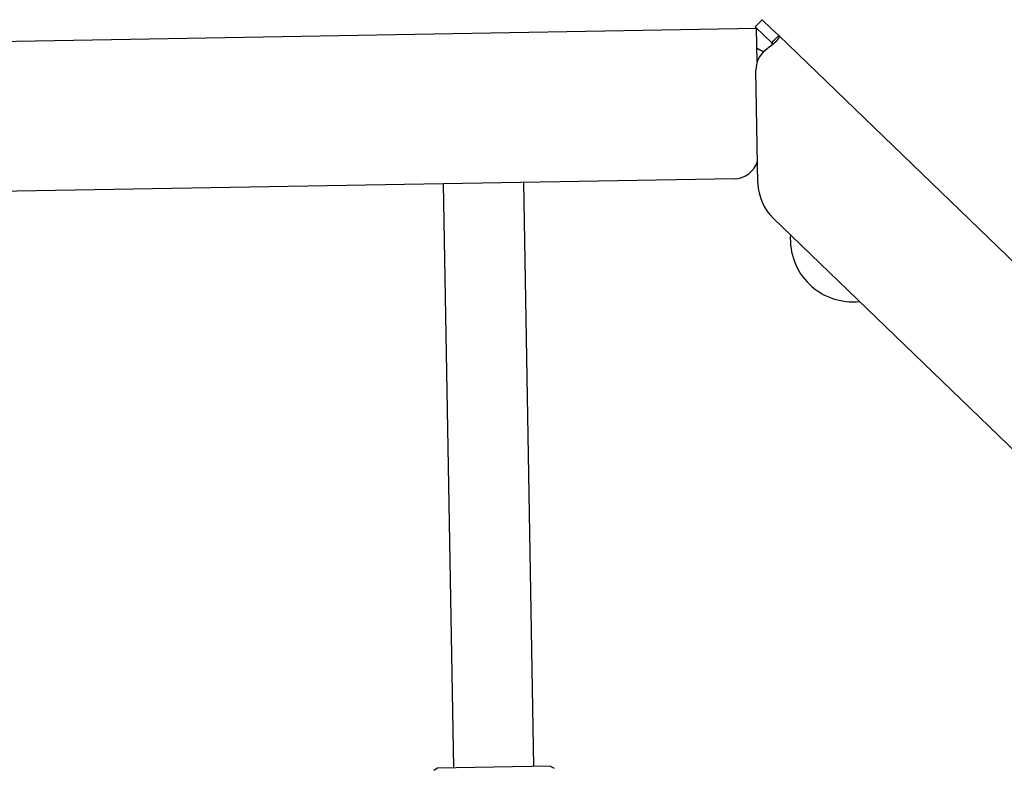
# Model space of a CAD drawing. Extents: x 562 to 7231, y 5467 to 12326.
# Tile 47 of 65: x 5869 to 6065, y 8224 to 8374. Entities that reach past the tile are written whole.
import ezdxf

# ---------------------------------------------------------------- set-up
doc = ezdxf.new("R2010")
doc.units = 0
doc.layers.get('0').update_dxf_attribs({"linetype": 'CONTINUOUS'})

msp = doc.modelspace()

# ---------------------------------------------------------------- linework, layer by layer
for p, q in [((6016.965, 8373.527), (6015.576, 8372.088)), ((6017.374, 8370.352), (6015.576, 8372.088)), ((6016.965, 8373.527), (6018.764, 8371.79)), ((4651.048, 8348.011), (6015.84, 8371.834)), ((6015.959, 8365.023), (6015.84, 8371.834)), ((6018.873, 8368.905), (6017.374, 8370.352)), ((6018.764, 8371.79), (6020.262, 8370.344)), ((6019.247, 8369.292), (6020.262, 8370.344)), ((6020.262, 8370.344), (6229.471, 8168.313)), ((6018.873, 8368.905), (6019.247, 8369.292)), ((6016.121, 8340.88), (6015.727, 8363.429)), ((6011.364, 8341.751), (4656.57, 8318.103)), ((5955.41, 8224.057), (5953.373, 8340.739)), ((5971.407, 8224.336), (5969.37, 8341.018)), ((6193.048, 8165.951), (6019.173, 8333.861)), ((5952.16, 8224), (5951.418, 8223.554)), ((5974.657, 8224.393), (5952.16, 8224)), ((5974.657, 8224.393), (5975.414, 8223.973))]:
    msp.add_line(p, q)
for points in [[(6020.26, 8370.34, 0), (6020.26, 8370.34, 0), (6020.27, 8370.34, 0), (6020.27, 8370.34, 0), (6020.27, 8370.33, 0), (6020.27, 8370.33, 0), (6020.28, 8370.33, 0), (6020.28, 8370.33, 0), (6020.28, 8370.32, 0), (6020.28, 8370.32, 0), (6020.29, 8370.32, 0), (6020.29, 8370.31, 0), (6020.29, 8370.31, 0), (6020.29, 8370.31, 0), (6020.29, 8370.31, 0), (6020.3, 8370.3, 0), (6020.3, 8370.3, 0), (6020.3, 8370.3, 0), (6020.3, 8370.29, 0), (6020.3, 8370.29, 0), (6020.31, 8370.29, 0), (6020.31, 8370.29, 0), (6020.31, 8370.28, 0), (6020.31, 8370.28, 0), (6020.31, 8370.28, 0), (6020.31, 8370.27, 0), (6020.32, 8370.27, 0), (6020.32, 8370.27, 0), (6020.32, 8370.26, 0), (6020.32, 8370.26, 0), (6020.32, 8370.26, 0), (6020.32, 8370.26, 0), (6020.32, 8370.25, 0), (6020.33, 8370.25, 0), (6020.33, 8370.25, 0), (6020.33, 8370.24, 0), (6020.33, 8370.24, 0), (6020.33, 8370.24, 0), (6020.33, 8370.23, 0), (6020.33, 8370.23, 0), (6020.33, 8370.23, 0), (6020.33, 8370.22, 0), (6020.33, 8370.22, 0), (6020.34, 8370.22, 0), (6020.34, 8370.21, 0), (6020.34, 8370.21, 0), (6020.34, 8370.21, 0), (6020.34, 8370.2, 0), (6020.34, 8370.2, 0), (6020.34, 8370.2, 0), (6020.34, 8370.19, 0), (6020.34, 8370.19, 0), (6020.34, 8370.18, 0), (6020.34, 8370.18, 0), (6020.34, 8370.18, 0), (6020.34, 8370.17, 0), (6020.34, 8370.17, 0), (6020.34, 8370.17, 0), (6020.34, 8370.16, 0), (6020.34, 8370.16, 0), (6020.34, 8370.16, 0), (6020.34, 8370.15, 0), (6020.34, 8370.15, 0), (6020.34, 8370.14, 0), (6020.34, 8370.14, 0), (6020.34, 8370.14, 0), (6020.34, 8370.13, 0), (6020.34, 8370.13, 0), (6020.34, 8370.12, 0), (6020.34, 8370.12, 0), (6020.34, 8370.12, 0), (6020.34, 8370.11, 0), (6020.34, 8370.11, 0), (6020.34, 8370.1, 0), (6020.34, 8370.1, 0), (6020.34, 8370.1, 0), (6020.34, 8370.09, 0), (6020.34, 8370.09, 0), (6020.34, 8370.08, 0), (6020.34, 8370.08, 0), (6020.34, 8370.08, 0), (6020.34, 8370.07, 0), (6020.33, 8370.07, 0), (6020.33, 8370.06, 0), (6020.33, 8370.06, 0), (6020.33, 8370.05, 0), (6020.33, 8370.05, 0), (6020.33, 8370.05, 0), (6020.33, 8370.04, 0), (6020.33, 8370.04, 0), (6020.33, 8370.03, 0), (6020.33, 8370.03, 0), (6020.32, 8370.02, 0), (6020.32, 8370.02, 0), (6020.32, 8370.02, 0), (6020.32, 8370.01, 0), (6020.32, 8370.01, 0), (6020.32, 8370, 0), (6020.32, 8370, 0), (6020.31, 8369.99, 0), (6020.31, 8369.99, 0), (6020.31, 8369.98, 0), (6020.31, 8369.98, 0), (6020.31, 8369.97, 0), (6020.31, 8369.97, 0), (6020.3, 8369.97, 0), (6020.3, 8369.96, 0), (6020.3, 8369.96, 0), (6020.3, 8369.95, 0), (6020.3, 8369.95, 0), (6020.29, 8369.94, 0), (6020.29, 8369.94, 0), (6020.29, 8369.93, 0), (6020.29, 8369.93, 0), (6020.29, 8369.92, 0), (6020.28, 8369.92, 0), (6020.28, 8369.91, 0), (6020.28, 8369.91, 0), (6020.28, 8369.9, 0), (6020.27, 8369.9, 0), (6020.27, 8369.89, 0), (6020.27, 8369.89, 0), (6020.27, 8369.88, 0), (6020.26, 8369.88, 0), (6020.26, 8369.87, 0), (6020.26, 8369.87, 0), (6020.26, 8369.86, 0), (6020.25, 8369.86, 0), (6020.25, 8369.85, 0), (6020.25, 8369.85, 0), (6020.25, 8369.84, 0), (6020.24, 8369.84, 0), (6020.24, 8369.83, 0), (6020.24, 8369.83, 0), (6020.23, 8369.82, 0), (6020.23, 8369.82, 0), (6020.23, 8369.81, 0), (6020.23, 8369.81, 0), (6020.22, 8369.8, 0), (6020.22, 8369.79, 0), (6020.22, 8369.79, 0), (6020.21, 8369.78, 0), (6020.21, 8369.78, 0), (6020.21, 8369.77, 0), (6020.2, 8369.77, 0), (6020.2, 8369.76, 0), (6020.2, 8369.76, 0), (6020.19, 8369.75, 0), (6020.19, 8369.75, 0), (6020.19, 8369.74, 0), (6020.18, 8369.73, 0), (6020.18, 8369.73, 0), (6020.17, 8369.72, 0), (6020.17, 8369.72, 0), (6020.17, 8369.71, 0), (6020.16, 8369.71, 0), (6020.16, 8369.7, 0), (6020.16, 8369.7, 0), (6020.15, 8369.69, 0), (6020.15, 8369.68, 0), (6020.14, 8369.68, 0), (6020.14, 8369.67, 0), (6020.14, 8369.67, 0), (6020.13, 8369.66, 0), (6020.13, 8369.65, 0), (6020.12, 8369.65, 0), (6020.12, 8369.64, 0), (6020.11, 8369.64, 0), (6020.11, 8369.63, 0), (6020.11, 8369.63, 0), (6020.1, 8369.62, 0), (6020.1, 8369.61, 0), (6020.09, 8369.61, 0), (6020.09, 8369.6, 0), (6020.08, 8369.6, 0), (6020.08, 8369.59, 0), (6020.07, 8369.58, 0), (6020.07, 8369.58, 0), (6020.06, 8369.57, 0), (6020.06, 8369.57, 0), (6020.05, 8369.56, 0), (6020.05, 8369.55, 0), (6020.05, 8369.55, 0), (6020.04, 8369.54, 0), (6020.04, 8369.53, 0), (6020.03, 8369.53, 0), (6020.03, 8369.52, 0), (6020.02, 8369.52, 0), (6020.02, 8369.51, 0), (6020.01, 8369.5, 0), (6020.01, 8369.5, 0), (6020, 8369.49, 0), (6019.99, 8369.48, 0), (6019.99, 8369.48, 0), (6019.98, 8369.47, 0), (6019.98, 8369.47, 0), (6019.97, 8369.46, 0), (6019.97, 8369.45, 0), (6019.96, 8369.45, 0), (6019.96, 8369.44, 0), (6019.95, 8369.43, 0), (6019.95, 8369.43, 0), (6019.94, 8369.42, 0), (6019.93, 8369.41, 0), (6019.93, 8369.41, 0), (6019.92, 8369.4, 0), (6019.92, 8369.39, 0), (6019.91, 8369.39, 0), (6019.91, 8369.38, 0), (6019.9, 8369.37, 0), (6019.89, 8369.37, 0), (6019.89, 8369.36, 0), (6019.88, 8369.36, 0), (6019.88, 8369.35, 0), (6019.87, 8369.34, 0), (6019.86, 8369.34, 0), (6019.86, 8369.33, 0), (6019.85, 8369.32, 0), (6019.85, 8369.32, 0), (6019.84, 8369.31, 0), (6019.83, 8369.3, 0), (6019.83, 8369.29, 0), (6019.82, 8369.29, 0), (6019.82, 8369.28, 0), (6019.81, 8369.27, 0), (6019.8, 8369.27, 0), (6019.8, 8369.26, 0), (6019.79, 8369.25, 0), (6019.78, 8369.25, 0), (6019.78, 8369.24, 0), (6019.77, 8369.23, 0), (6019.76, 8369.23, 0), (6019.76, 8369.22, 0), (6019.75, 8369.21, 0), (6019.74, 8369.21, 0), (6019.74, 8369.2, 0), (6019.73, 8369.19, 0), (6019.72, 8369.19, 0), (6019.72, 8369.18, 0), (6019.71, 8369.17, 0), (6019.7, 8369.16, 0), (6019.7, 8369.16, 0), (6019.69, 8369.15, 0), (6019.68, 8369.14, 0), (6019.67, 8369.14, 0), (6019.67, 8369.13, 0), (6019.66, 8369.12, 0), (6019.65, 8369.11, 0), (6019.65, 8369.11, 0), (6019.64, 8369.1, 0), (6019.63, 8369.09, 0), (6019.62, 8369.09, 0), (6019.62, 8369.08, 0), (6019.61, 8369.07, 0), (6019.6, 8369.07, 0), (6019.6, 8369.06, 0), (6019.59, 8369.05, 0), (6019.58, 8369.04, 0), (6019.57, 8369.04, 0), (6019.57, 8369.03, 0), (6019.56, 8369.02, 0), (6019.55, 8369.01, 0), (6019.54, 8369.01, 0), (6019.54, 8369, 0), (6019.53, 8368.99, 0), (6019.52, 8368.99, 0), (6019.51, 8368.98, 0), (6019.5, 8368.97, 0), (6019.5, 8368.96, 0), (6019.49, 8368.96, 0), (6019.48, 8368.95, 0), (6019.47, 8368.94, 0), (6019.47, 8368.93, 0), (6019.46, 8368.93, 0), (6019.45, 8368.92, 0), (6019.44, 8368.91, 0), (6019.43, 8368.9, 0), (6019.43, 8368.9, 0), (6019.42, 8368.89, 0), (6019.41, 8368.88, 0), (6019.4, 8368.87, 0), (6019.39, 8368.87, 0), (6019.38, 8368.86, 0), (6019.38, 8368.85, 0), (6019.37, 8368.84, 0), (6019.36, 8368.84, 0), (6019.35, 8368.83, 0), (6019.34, 8368.82, 0), (6019.33, 8368.81, 0), (6019.33, 8368.81, 0), (6019.32, 8368.8, 0), (6019.31, 8368.79, 0), (6019.3, 8368.78, 0), (6019.29, 8368.78, 0), (6019.28, 8368.77, 0), (6019.27, 8368.76, 0), (6019.27, 8368.75, 0), (6019.26, 8368.75, 0), (6019.25, 8368.74, 0), (6019.24, 8368.73, 0), (6019.23, 8368.72, 0), (6019.22, 8368.72, 0), (6019.21, 8368.71, 0), (6019.21, 8368.7, 0), (6019.2, 8368.69, 0), (6019.19, 8368.69, 0), (6019.18, 8368.68, 0), (6019.17, 8368.67, 0), (6019.16, 8368.66, 0), (6019.15, 8368.66, 0), (6019.14, 8368.65, 0), (6019.13, 8368.64, 0), (6019.12, 8368.63, 0), (6019.12, 8368.62, 0), (6019.11, 8368.62, 0), (6019.1, 8368.61, 0), (6019.09, 8368.6, 0), (6019.08, 8368.59, 0), (6019.07, 8368.59, 0), (6019.06, 8368.58, 0), (6019.05, 8368.57, 0), (6019.04, 8368.56, 0), (6019.03, 8368.56, 0), (6019.02, 8368.55, 0), (6019.01, 8368.54, 0), (6019, 8368.53, 0), (6019, 8368.52, 0), (6018.99, 8368.52, 0), (6018.98, 8368.51, 0), (6018.97, 8368.5, 0), (6018.96, 8368.49, 0), (6018.95, 8368.49, 0), (6018.94, 8368.48, 0), (6018.93, 8368.47, 0), (6018.92, 8368.46, 0), (6018.91, 8368.45, 0), (6018.9, 8368.45, 0), (6018.89, 8368.44, 0), (6018.88, 8368.43, 0), (6018.87, 8368.42, 0), (6018.86, 8368.42, 0), (6018.85, 8368.41, 0), (6018.84, 8368.4, 0), (6018.83, 8368.39, 0), (6018.82, 8368.38, 0), (6018.81, 8368.38, 0), (6018.8, 8368.37, 0), (6018.79, 8368.36, 0), (6018.78, 8368.35, 0), (6018.77, 8368.35, 0), (6018.76, 8368.34, 0), (6018.75, 8368.33, 0), (6018.74, 8368.32, 0), (6018.73, 8368.32, 0), (6018.72, 8368.31, 0), (6018.71, 8368.3, 0), (6018.7, 8368.29, 0), (6018.69, 8368.28, 0), (6018.68, 8368.28, 0), (6018.67, 8368.27, 0), (6018.66, 8368.26, 0), (6018.65, 8368.25, 0), (6018.64, 8368.25, 0), (6018.63, 8368.24, 0), (6018.62, 8368.23, 0), (6018.61, 8368.22, 0), (6018.6, 8368.21, 0), (6018.59, 8368.21, 0), (6018.58, 8368.2, 0), (6018.57, 8368.19, 0), (6018.56, 8368.18, 0), (6018.55, 8368.18, 0), (6018.54, 8368.17, 0), (6018.53, 8368.16, 0), (6018.52, 8368.15, 0), (6018.51, 8368.14, 0), (6018.5, 8368.14, 0), (6018.49, 8368.13, 0), (6018.47, 8368.12, 0), (6018.46, 8368.11, 0), (6018.45, 8368.11, 0), (6018.44, 8368.1, 0), (6018.43, 8368.09, 0), (6018.42, 8368.08, 0)], [(6018.98, 8368.51, 0), (6018.98, 8368.51, 0), (6018.98, 8368.51, 0), (6018.98, 8368.52, 0), (6018.98, 8368.52, 0), (6018.98, 8368.52, 0), (6018.98, 8368.52, 0), (6018.98, 8368.52, 0), (6018.98, 8368.52, 0), (6018.98, 8368.53, 0), (6018.98, 8368.53, 0), (6018.98, 8368.53, 0), (6018.98, 8368.53, 0), (6018.98, 8368.53, 0), (6018.99, 8368.53, 0), (6018.99, 8368.54, 0), (6018.99, 8368.54, 0), (6018.99, 8368.54, 0), (6018.99, 8368.54, 0), (6018.99, 8368.54, 0), (6018.99, 8368.55, 0), (6018.99, 8368.55, 0), (6018.99, 8368.55, 0), (6018.99, 8368.55, 0), (6018.99, 8368.55, 0), (6018.99, 8368.55, 0), (6018.99, 8368.56, 0), (6018.99, 8368.56, 0), (6018.99, 8368.56, 0), (6018.99, 8368.56, 0), (6018.99, 8368.56, 0), (6018.99, 8368.56, 0), (6018.99, 8368.57, 0), (6018.99, 8368.57, 0), (6018.99, 8368.57, 0), (6018.99, 8368.57, 0), (6018.99, 8368.57, 0), (6018.99, 8368.58, 0), (6018.99, 8368.58, 0), (6018.99, 8368.58, 0), (6019, 8368.58, 0), (6019, 8368.58, 0), (6019, 8368.58, 0), (6019, 8368.59, 0), (6019, 8368.59, 0), (6019, 8368.59, 0), (6019, 8368.59, 0), (6019, 8368.59, 0), (6019, 8368.59, 0), (6019, 8368.6, 0), (6019, 8368.6, 0), (6019, 8368.6, 0), (6019, 8368.6, 0), (6019, 8368.6, 0), (6019, 8368.6, 0), (6019, 8368.61, 0), (6019, 8368.61, 0), (6019, 8368.61, 0), (6019, 8368.61, 0), (6019, 8368.61, 0), (6019, 8368.61, 0), (6019, 8368.62, 0), (6019, 8368.62, 0), (6019, 8368.62, 0), (6019, 8368.62, 0), (6019, 8368.62, 0), (6019, 8368.62, 0), (6019, 8368.63, 0), (6019, 8368.63, 0), (6019, 8368.63, 0), (6019, 8368.63, 0), (6019, 8368.63, 0), (6019, 8368.63, 0), (6019, 8368.64, 0), (6019, 8368.64, 0), (6019, 8368.64, 0), (6019, 8368.64, 0), (6019, 8368.64, 0), (6019, 8368.64, 0), (6019, 8368.65, 0), (6019, 8368.65, 0), (6019, 8368.65, 0), (6019, 8368.65, 0), (6019, 8368.65, 0), (6019, 8368.65, 0), (6019, 8368.66, 0), (6019, 8368.66, 0), (6019, 8368.66, 0), (6019, 8368.66, 0), (6019, 8368.66, 0), (6019, 8368.66, 0), (6019, 8368.67, 0), (6019, 8368.67, 0), (6019, 8368.67, 0), (6019, 8368.67, 0), (6019, 8368.67, 0), (6019, 8368.67, 0), (6019, 8368.67, 0), (6019, 8368.68, 0), (6019, 8368.68, 0), (6019, 8368.68, 0), (6019, 8368.68, 0), (6019, 8368.68, 0), (6019, 8368.68, 0), (6019, 8368.69, 0), (6019, 8368.69, 0), (6019, 8368.69, 0), (6019, 8368.69, 0), (6019, 8368.69, 0), (6018.99, 8368.69, 0), (6018.99, 8368.7, 0), (6018.99, 8368.7, 0), (6018.99, 8368.7, 0), (6018.99, 8368.7, 0), (6018.99, 8368.7, 0), (6018.99, 8368.7, 0), (6018.99, 8368.7, 0), (6018.99, 8368.71, 0), (6018.99, 8368.71, 0), (6018.99, 8368.71, 0), (6018.99, 8368.71, 0), (6018.99, 8368.71, 0), (6018.99, 8368.71, 0), (6018.99, 8368.72, 0), (6018.99, 8368.72, 0), (6018.99, 8368.72, 0), (6018.99, 8368.72, 0), (6018.99, 8368.72, 0), (6018.99, 8368.72, 0), (6018.99, 8368.73, 0), (6018.99, 8368.73, 0), (6018.99, 8368.73, 0), (6018.99, 8368.73, 0), (6018.99, 8368.73, 0), (6018.99, 8368.73, 0), (6018.98, 8368.73, 0), (6018.98, 8368.74, 0), (6018.98, 8368.74, 0), (6018.98, 8368.74, 0), (6018.98, 8368.74, 0), (6018.98, 8368.74, 0), (6018.98, 8368.74, 0), (6018.98, 8368.75, 0), (6018.98, 8368.75, 0), (6018.98, 8368.75, 0), (6018.98, 8368.75, 0), (6018.98, 8368.75, 0), (6018.98, 8368.75, 0), (6018.98, 8368.75, 0), (6018.98, 8368.76, 0), (6018.98, 8368.76, 0), (6018.98, 8368.76, 0), (6018.98, 8368.76, 0), (6018.97, 8368.76, 0), (6018.97, 8368.76, 0), (6018.97, 8368.76, 0), (6018.97, 8368.77, 0), (6018.97, 8368.77, 0), (6018.97, 8368.77, 0), (6018.97, 8368.77, 0), (6018.97, 8368.77, 0), (6018.97, 8368.77, 0), (6018.97, 8368.78, 0), (6018.97, 8368.78, 0), (6018.97, 8368.78, 0), (6018.97, 8368.78, 0), (6018.97, 8368.78, 0), (6018.97, 8368.78, 0), (6018.96, 8368.78, 0), (6018.96, 8368.79, 0), (6018.96, 8368.79, 0), (6018.96, 8368.79, 0), (6018.96, 8368.79, 0), (6018.96, 8368.79, 0), (6018.96, 8368.79, 0), (6018.96, 8368.79, 0), (6018.96, 8368.8, 0), (6018.96, 8368.8, 0), (6018.96, 8368.8, 0), (6018.96, 8368.8, 0), (6018.96, 8368.8, 0), (6018.95, 8368.8, 0), (6018.95, 8368.8, 0), (6018.95, 8368.81, 0), (6018.95, 8368.81, 0), (6018.95, 8368.81, 0), (6018.95, 8368.81, 0), (6018.95, 8368.81, 0), (6018.95, 8368.81, 0), (6018.95, 8368.81, 0), (6018.95, 8368.82, 0), (6018.95, 8368.82, 0), (6018.94, 8368.82, 0), (6018.94, 8368.82, 0), (6018.94, 8368.82, 0), (6018.94, 8368.82, 0), (6018.94, 8368.82, 0), (6018.94, 8368.83, 0), (6018.94, 8368.83, 0), (6018.94, 8368.83, 0), (6018.94, 8368.83, 0), (6018.94, 8368.83, 0), (6018.94, 8368.83, 0), (6018.93, 8368.83, 0), (6018.93, 8368.84, 0), (6018.93, 8368.84, 0), (6018.93, 8368.84, 0), (6018.93, 8368.84, 0), (6018.93, 8368.84, 0), (6018.93, 8368.84, 0), (6018.93, 8368.84, 0), (6018.93, 8368.85, 0), (6018.92, 8368.85, 0), (6018.92, 8368.85, 0), (6018.92, 8368.85, 0), (6018.92, 8368.85, 0), (6018.92, 8368.85, 0), (6018.92, 8368.85, 0), (6018.92, 8368.86, 0), (6018.92, 8368.86, 0), (6018.92, 8368.86, 0), (6018.92, 8368.86, 0), (6018.91, 8368.86, 0), (6018.91, 8368.86, 0), (6018.91, 8368.86, 0), (6018.91, 8368.86, 0), (6018.91, 8368.87, 0), (6018.91, 8368.87, 0), (6018.91, 8368.87, 0), (6018.91, 8368.87, 0), (6018.9, 8368.87, 0), (6018.9, 8368.87, 0), (6018.9, 8368.87, 0), (6018.9, 8368.88, 0), (6018.9, 8368.88, 0), (6018.9, 8368.88, 0), (6018.9, 8368.88, 0), (6018.9, 8368.88, 0), (6018.89, 8368.88, 0), (6018.89, 8368.88, 0), (6018.89, 8368.88, 0), (6018.89, 8368.89, 0), (6018.89, 8368.89, 0), (6018.89, 8368.89, 0), (6018.89, 8368.89, 0), (6018.89, 8368.89, 0), (6018.88, 8368.89, 0), (6018.88, 8368.89, 0), (6018.88, 8368.9, 0), (6018.88, 8368.9, 0), (6018.88, 8368.9, 0), (6018.88, 8368.9, 0), (6018.88, 8368.9, 0), (6018.88, 8368.9, 0), (6018.87, 8368.9, 0), (6018.87, 8368.91, 0)], [(6017.26, 8367.12, 0), (6017.25, 8367.12, 0), (6017.24, 8367.13, 0), (6017.23, 8367.13, 0), (6017.22, 8367.13, 0), (6017.22, 8367.14, 0), (6017.21, 8367.14, 0), (6017.2, 8367.15, 0), (6017.19, 8367.15, 0), (6017.18, 8367.15, 0), (6017.17, 8367.16, 0), (6017.16, 8367.16, 0), (6017.15, 8367.16, 0), (6017.15, 8367.17, 0), (6017.14, 8367.17, 0), (6017.13, 8367.17, 0), (6017.12, 8367.18, 0), (6017.11, 8367.18, 0), (6017.1, 8367.19, 0), (6017.09, 8367.19, 0), (6017.08, 8367.19, 0), (6017.08, 8367.2, 0), (6017.07, 8367.2, 0), (6017.06, 8367.2, 0), (6017.05, 8367.21, 0), (6017.04, 8367.21, 0), (6017.03, 8367.21, 0), (6017.03, 8367.22, 0), (6017.02, 8367.22, 0), (6017.01, 8367.23, 0), (6017, 8367.23, 0), (6016.99, 8367.23, 0), (6016.98, 8367.24, 0), (6016.97, 8367.24, 0), (6016.97, 8367.24, 0), (6016.96, 8367.25, 0), (6016.95, 8367.25, 0), (6016.94, 8367.25, 0), (6016.93, 8367.26, 0), (6016.92, 8367.26, 0), (6016.92, 8367.27, 0), (6016.91, 8367.27, 0), (6016.9, 8367.27, 0), (6016.89, 8367.28, 0), (6016.88, 8367.28, 0), (6016.88, 8367.28, 0), (6016.87, 8367.29, 0), (6016.86, 8367.29, 0), (6016.85, 8367.3, 0), (6016.84, 8367.3, 0), (6016.84, 8367.3, 0), (6016.83, 8367.31, 0), (6016.82, 8367.31, 0), (6016.81, 8367.31, 0), (6016.8, 8367.32, 0), (6016.8, 8367.32, 0), (6016.79, 8367.32, 0), (6016.78, 8367.33, 0), (6016.77, 8367.33, 0), (6016.77, 8367.34, 0), (6016.76, 8367.34, 0), (6016.75, 8367.34, 0), (6016.74, 8367.35, 0), (6016.74, 8367.35, 0), (6016.73, 8367.35, 0), (6016.72, 8367.36, 0), (6016.71, 8367.36, 0), (6016.71, 8367.36, 0), (6016.7, 8367.37, 0), (6016.69, 8367.37, 0), (6016.68, 8367.37, 0), (6016.68, 8367.38, 0), (6016.67, 8367.38, 0), (6016.66, 8367.39, 0), (6016.66, 8367.39, 0), (6016.65, 8367.39, 0), (6016.64, 8367.4, 0), (6016.64, 8367.4, 0), (6016.63, 8367.4, 0), (6016.62, 8367.41, 0), (6016.62, 8367.41, 0), (6016.61, 8367.41, 0), (6016.6, 8367.42, 0), (6016.6, 8367.42, 0), (6016.59, 8367.42, 0), (6016.58, 8367.43, 0), (6016.58, 8367.43, 0), (6016.57, 8367.43, 0), (6016.56, 8367.44, 0), (6016.56, 8367.44, 0), (6016.55, 8367.44, 0), (6016.54, 8367.45, 0), (6016.54, 8367.45, 0), (6016.53, 8367.45, 0), (6016.53, 8367.45, 0), (6016.52, 8367.46, 0), (6016.51, 8367.46, 0), (6016.51, 8367.46, 0), (6016.5, 8367.47, 0), (6016.5, 8367.47, 0), (6016.49, 8367.47, 0), (6016.48, 8367.48, 0), (6016.48, 8367.48, 0), (6016.47, 8367.48, 0), (6016.47, 8367.49, 0), (6016.46, 8367.49, 0), (6016.45, 8367.49, 0), (6016.45, 8367.5, 0), (6016.44, 8367.5, 0), (6016.44, 8367.5, 0), (6016.43, 8367.5, 0), (6016.43, 8367.51, 0), (6016.42, 8367.51, 0), (6016.42, 8367.51, 0), (6016.41, 8367.52, 0), (6016.41, 8367.52, 0), (6016.4, 8367.52, 0), (6016.4, 8367.53, 0), (6016.39, 8367.53, 0), (6016.38, 8367.53, 0), (6016.38, 8367.53, 0), (6016.37, 8367.54, 0), (6016.37, 8367.54, 0), (6016.36, 8367.54, 0), (6016.36, 8367.55, 0), (6016.35, 8367.55, 0), (6016.35, 8367.55, 0), (6016.34, 8367.55, 0), (6016.34, 8367.56, 0), (6016.34, 8367.56, 0), (6016.33, 8367.56, 0), (6016.33, 8367.56, 0), (6016.32, 8367.57, 0), (6016.32, 8367.57, 0), (6016.31, 8367.57, 0), (6016.31, 8367.58, 0), (6016.3, 8367.58, 0), (6016.3, 8367.58, 0), (6016.29, 8367.58, 0), (6016.29, 8367.59, 0), (6016.28, 8367.59, 0), (6016.28, 8367.59, 0), (6016.28, 8367.59, 0), (6016.27, 8367.6, 0), (6016.27, 8367.6, 0), (6016.26, 8367.6, 0), (6016.26, 8367.6, 0), (6016.25, 8367.61, 0), (6016.25, 8367.61, 0), (6016.25, 8367.61, 0), (6016.24, 8367.61, 0), (6016.24, 8367.62, 0), (6016.23, 8367.62, 0), (6016.23, 8367.62, 0), (6016.23, 8367.62, 0), (6016.22, 8367.63, 0), (6016.22, 8367.63, 0), (6016.21, 8367.63, 0), (6016.21, 8367.63, 0), (6016.21, 8367.63, 0), (6016.2, 8367.64, 0), (6016.2, 8367.64, 0), (6016.2, 8367.64, 0), (6016.19, 8367.64, 0), (6016.19, 8367.65, 0), (6016.18, 8367.65, 0), (6016.18, 8367.65, 0), (6016.18, 8367.65, 0), (6016.17, 8367.66, 0), (6016.17, 8367.66, 0), (6016.17, 8367.66, 0), (6016.16, 8367.66, 0), (6016.16, 8367.66, 0), (6016.16, 8367.67, 0), (6016.15, 8367.67, 0), (6016.15, 8367.67, 0), (6016.15, 8367.67, 0), (6016.14, 8367.67, 0), (6016.14, 8367.68, 0), (6016.14, 8367.68, 0), (6016.13, 8367.68, 0), (6016.13, 8367.68, 0), (6016.13, 8367.69, 0), (6016.12, 8367.69, 0), (6016.12, 8367.69, 0), (6016.12, 8367.69, 0), (6016.11, 8367.69, 0), (6016.11, 8367.7, 0), (6016.11, 8367.7, 0), (6016.1, 8367.7, 0), (6016.1, 8367.7, 0), (6016.1, 8367.7, 0), (6016.09, 8367.7, 0), (6016.09, 8367.71, 0), (6016.09, 8367.71, 0), (6016.09, 8367.71, 0), (6016.08, 8367.71, 0), (6016.08, 8367.71, 0), (6016.08, 8367.72, 0), (6016.07, 8367.72, 0), (6016.07, 8367.72, 0), (6016.07, 8367.72, 0), (6016.07, 8367.72, 0), (6016.06, 8367.73, 0), (6016.06, 8367.73, 0), (6016.06, 8367.73, 0), (6016.06, 8367.73, 0), (6016.05, 8367.73, 0), (6016.05, 8367.73, 0), (6016.05, 8367.74, 0), (6016.05, 8367.74, 0), (6016.04, 8367.74, 0), (6016.04, 8367.74, 0), (6016.04, 8367.74, 0), (6016.04, 8367.74, 0), (6016.03, 8367.75, 0), (6016.03, 8367.75, 0), (6016.03, 8367.75, 0), (6016.03, 8367.75, 0), (6016.02, 8367.75, 0), (6016.02, 8367.75, 0), (6016.02, 8367.76, 0), (6016.02, 8367.76, 0), (6016.01, 8367.76, 0), (6016.01, 8367.76, 0), (6016.01, 8367.76, 0), (6016.01, 8367.76, 0), (6016.01, 8367.76, 0), (6016, 8367.77, 0), (6016, 8367.77, 0), (6016, 8367.77, 0), (6016, 8367.77, 0), (6016, 8367.77, 0), (6015.99, 8367.77, 0), (6015.99, 8367.77, 0), (6015.99, 8367.78, 0), (6015.99, 8367.78, 0), (6015.99, 8367.78, 0), (6015.98, 8367.78, 0), (6015.98, 8367.78, 0), (6015.98, 8367.78, 0), (6015.98, 8367.78, 0), (6015.98, 8367.79, 0), (6015.97, 8367.79, 0), (6015.97, 8367.79, 0), (6015.97, 8367.79, 0), (6015.97, 8367.79, 0), (6015.97, 8367.79, 0), (6015.97, 8367.79, 0), (6015.96, 8367.79, 0), (6015.96, 8367.79, 0), (6015.96, 8367.8, 0), (6015.96, 8367.8, 0), (6015.96, 8367.8, 0), (6015.96, 8367.8, 0), (6015.96, 8367.8, 0), (6015.95, 8367.8, 0), (6015.95, 8367.8, 0), (6015.95, 8367.8, 0), (6015.95, 8367.8, 0), (6015.95, 8367.81, 0), (6015.95, 8367.81, 0), (6015.95, 8367.81, 0), (6015.94, 8367.81, 0), (6015.94, 8367.81, 0), (6015.94, 8367.81, 0), (6015.94, 8367.81, 0), (6015.94, 8367.81, 0), (6015.94, 8367.81, 0), (6015.94, 8367.81, 0), (6015.94, 8367.81, 0), (6015.93, 8367.82, 0), (6015.93, 8367.82, 0), (6015.93, 8367.82, 0), (6015.93, 8367.82, 0), (6015.93, 8367.82, 0), (6015.93, 8367.82, 0), (6015.93, 8367.82, 0), (6015.93, 8367.82, 0), (6015.93, 8367.82, 0), (6015.93, 8367.82, 0), (6015.93, 8367.82, 0), (6015.92, 8367.82, 0), (6015.92, 8367.82, 0), (6015.92, 8367.82, 0), (6015.92, 8367.82, 0), (6015.92, 8367.83, 0), (6015.92, 8367.83, 0), (6015.92, 8367.83, 0), (6015.92, 8367.83, 0), (6015.92, 8367.83, 0), (6015.92, 8367.83, 0), (6015.92, 8367.83, 0), (6015.92, 8367.83, 0), (6015.92, 8367.83, 0), (6015.92, 8367.83, 0), (6015.92, 8367.83, 0), (6015.91, 8367.83, 0), (6015.91, 8367.83, 0), (6015.91, 8367.83, 0), (6015.91, 8367.83, 0), (6015.91, 8367.83, 0), (6015.91, 8367.83, 0), (6015.91, 8367.83, 0), (6015.91, 8367.83, 0), (6015.91, 8367.83, 0), (6015.91, 8367.83, 0), (6015.91, 8367.83, 0), (6015.91, 8367.83, 0), (6015.91, 8367.83, 0), (6015.91, 8367.83, 0), (6015.91, 8367.83, 0), (6015.91, 8367.83, 0), (6015.91, 8367.83, 0), (6015.91, 8367.83, 0), (6015.91, 8367.83, 0), (6015.91, 8367.83, 0), (6015.91, 8367.83, 0), (6015.91, 8367.83, 0), (6015.91, 8367.83, 0)], [(6018.42, 8368.08, 0), (6018.42, 8368.08, 0), (6018.41, 8368.08, 0), (6018.41, 8368.07, 0), (6018.4, 8368.07, 0), (6018.4, 8368.07, 0), (6018.39, 8368.06, 0), (6018.39, 8368.06, 0), (6018.38, 8368.06, 0), (6018.38, 8368.05, 0), (6018.38, 8368.05, 0), (6018.37, 8368.05, 0), (6018.37, 8368.04, 0), (6018.36, 8368.04, 0), (6018.36, 8368.04, 0), (6018.35, 8368.03, 0), (6018.35, 8368.03, 0), (6018.34, 8368.03, 0), (6018.34, 8368.02, 0), (6018.33, 8368.02, 0), (6018.33, 8368.01, 0), (6018.33, 8368.01, 0), (6018.32, 8368.01, 0), (6018.32, 8368, 0), (6018.31, 8368, 0), (6018.31, 8368, 0), (6018.3, 8367.99, 0), (6018.3, 8367.99, 0), (6018.29, 8367.99, 0), (6018.29, 8367.98, 0), (6018.28, 8367.98, 0), (6018.28, 8367.98, 0), (6018.28, 8367.97, 0), (6018.27, 8367.97, 0), (6018.27, 8367.97, 0), (6018.26, 8367.96, 0), (6018.26, 8367.96, 0), (6018.25, 8367.96, 0), (6018.25, 8367.95, 0), (6018.24, 8367.95, 0), (6018.24, 8367.95, 0), (6018.23, 8367.94, 0), (6018.23, 8367.94, 0), (6018.23, 8367.94, 0), (6018.22, 8367.93, 0), (6018.22, 8367.93, 0), (6018.21, 8367.93, 0), (6018.21, 8367.92, 0), (6018.2, 8367.92, 0), (6018.2, 8367.92, 0), (6018.19, 8367.91, 0), (6018.19, 8367.91, 0), (6018.18, 8367.9, 0), (6018.18, 8367.9, 0), (6018.18, 8367.9, 0), (6018.17, 8367.89, 0), (6018.17, 8367.89, 0), (6018.16, 8367.89, 0), (6018.16, 8367.88, 0), (6018.15, 8367.88, 0), (6018.15, 8367.88, 0), (6018.14, 8367.87, 0), (6018.14, 8367.87, 0), (6018.13, 8367.87, 0), (6018.13, 8367.86, 0), (6018.13, 8367.86, 0), (6018.12, 8367.86, 0), (6018.12, 8367.85, 0), (6018.11, 8367.85, 0), (6018.11, 8367.84, 0), (6018.1, 8367.84, 0), (6018.1, 8367.84, 0), (6018.09, 8367.83, 0), (6018.09, 8367.83, 0), (6018.08, 8367.83, 0), (6018.08, 8367.82, 0), (6018.08, 8367.82, 0), (6018.07, 8367.82, 0), (6018.07, 8367.81, 0), (6018.06, 8367.81, 0), (6018.06, 8367.81, 0), (6018.05, 8367.8, 0), (6018.05, 8367.8, 0), (6018.04, 8367.79, 0), (6018.04, 8367.79, 0), (6018.04, 8367.79, 0), (6018.03, 8367.78, 0), (6018.03, 8367.78, 0), (6018.02, 8367.78, 0), (6018.02, 8367.77, 0), (6018.01, 8367.77, 0), (6018.01, 8367.77, 0), (6018, 8367.76, 0), (6018, 8367.76, 0), (6017.99, 8367.75, 0), (6017.99, 8367.75, 0), (6017.99, 8367.75, 0), (6017.98, 8367.74, 0), (6017.98, 8367.74, 0), (6017.97, 8367.74, 0), (6017.97, 8367.73, 0), (6017.96, 8367.73, 0), (6017.96, 8367.73, 0), (6017.95, 8367.72, 0), (6017.95, 8367.72, 0), (6017.94, 8367.71, 0), (6017.94, 8367.71, 0), (6017.94, 8367.71, 0), (6017.93, 8367.7, 0), (6017.93, 8367.7, 0), (6017.92, 8367.7, 0), (6017.92, 8367.69, 0), (6017.91, 8367.69, 0), (6017.91, 8367.69, 0), (6017.9, 8367.68, 0), (6017.9, 8367.68, 0), (6017.9, 8367.67, 0), (6017.89, 8367.67, 0), (6017.89, 8367.67, 0), (6017.88, 8367.66, 0), (6017.88, 8367.66, 0), (6017.87, 8367.66, 0), (6017.87, 8367.65, 0), (6017.86, 8367.65, 0), (6017.86, 8367.64, 0), (6017.86, 8367.64, 0), (6017.85, 8367.64, 0), (6017.85, 8367.63, 0), (6017.84, 8367.63, 0), (6017.84, 8367.63, 0), (6017.83, 8367.62, 0), (6017.83, 8367.62, 0), (6017.82, 8367.61, 0), (6017.82, 8367.61, 0), (6017.82, 8367.61, 0), (6017.81, 8367.6, 0), (6017.81, 8367.6, 0), (6017.8, 8367.6, 0), (6017.8, 8367.59, 0), (6017.79, 8367.59, 0), (6017.79, 8367.58, 0), (6017.78, 8367.58, 0), (6017.78, 8367.58, 0), (6017.78, 8367.57, 0), (6017.77, 8367.57, 0), (6017.77, 8367.57, 0), (6017.76, 8367.56, 0), (6017.76, 8367.56, 0), (6017.75, 8367.55, 0), (6017.75, 8367.55, 0), (6017.74, 8367.55, 0), (6017.74, 8367.54, 0), (6017.74, 8367.54, 0), (6017.73, 8367.54, 0), (6017.73, 8367.53, 0), (6017.72, 8367.53, 0), (6017.72, 8367.52, 0), (6017.71, 8367.52, 0), (6017.71, 8367.52, 0), (6017.7, 8367.51, 0), (6017.7, 8367.51, 0), (6017.7, 8367.5, 0), (6017.69, 8367.5, 0), (6017.69, 8367.5, 0), (6017.68, 8367.49, 0), (6017.68, 8367.49, 0), (6017.67, 8367.49, 0), (6017.67, 8367.48, 0), (6017.66, 8367.48, 0), (6017.66, 8367.47, 0), (6017.66, 8367.47, 0), (6017.65, 8367.47, 0), (6017.65, 8367.46, 0), (6017.64, 8367.46, 0), (6017.64, 8367.45, 0), (6017.63, 8367.45, 0), (6017.63, 8367.45, 0), (6017.62, 8367.44, 0), (6017.62, 8367.44, 0), (6017.62, 8367.44, 0), (6017.61, 8367.43, 0), (6017.61, 8367.43, 0), (6017.6, 8367.42, 0), (6017.6, 8367.42, 0), (6017.59, 8367.42, 0), (6017.59, 8367.41, 0), (6017.59, 8367.41, 0), (6017.58, 8367.4, 0), (6017.58, 8367.4, 0), (6017.57, 8367.4, 0), (6017.57, 8367.39, 0), (6017.56, 8367.39, 0)]]:
    msp.add_polyline3d(points)
for centre, radius, start, end in [((6020.726, 8363.517), 5, 129.24347, 181), ((6011.277, 8346.75), 5, 271, 342.47087), ((6026.119, 8341.054), 10, 181, 226), ((6035.079, 8329.663), 12.5, 175.96802, 276.03198)]:
    msp.add_arc(centre, radius, start, end)

doc.saveas('drawing.dxf')
